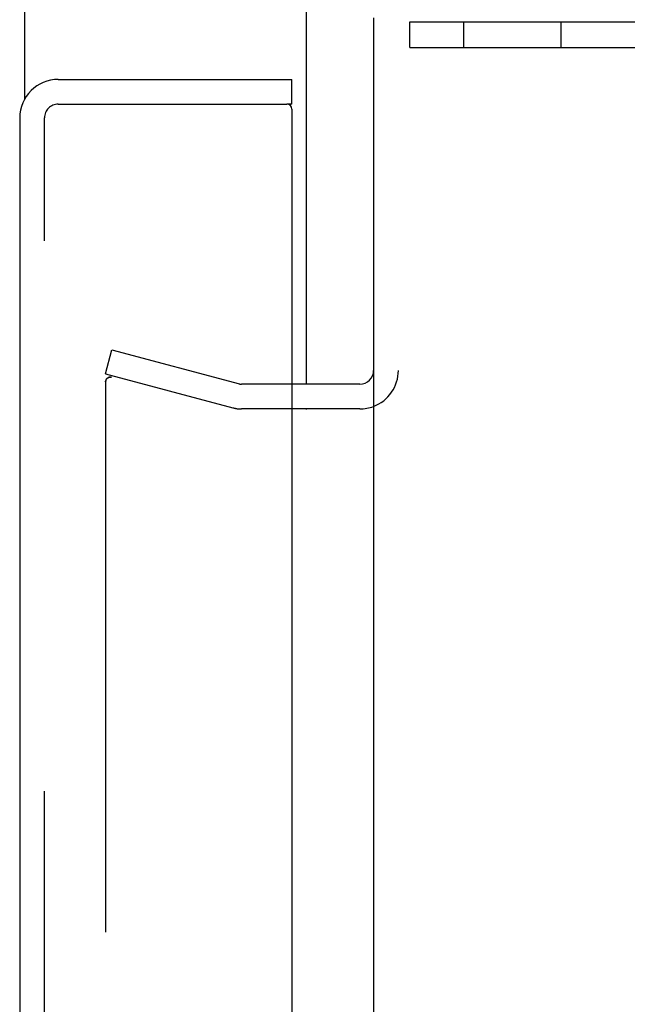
# Model space of a CAD drawing. Header units: inches. Extents: x 0 to 304, y 0 to 196.
# Tile 108 of 129: x 164.09 to 165.93, y 135.8 to 138.79. Entities that reach past the tile are written whole.
import ezdxf

# ---------------------------------------------------------------- set-up
doc = ezdxf.new("R2010")
doc.units = ezdxf.units.IN
doc.header["$LTSCALE"] = 16.696429
doc.header["$MEASUREMENT"] = 0
doc.linetypes.add('HIDDEN', pattern=[0.2, 0.1, -0.1])
doc.layers.get('0').update_dxf_attribs({"linetype": 'CONTINUOUS'})
for name, color, linetype in [('DEFAULT_2', 8, 'HIDDEN'), ('EXD_DOOR_ASSEMBLY', 7, 'CONTINUOUS'), ('MAIN_DOOR_ASSEMBLY', 7, 'CONTINUOUS')]:
    doc.layers.add(name, color=color, linetype=linetype)

msp = doc.modelspace()

# ---------------------------------------------------------------- linework, layer by layer
at = {"color": 3, "linetype": 'Continuous'}
for p, q in [((165.162, 138.7931), (165.162, 104.4191)), ((165.12, 137.6811), (164.914, 137.6811))]:
    msp.add_line(p, q, dxfattribs=at)
at = {"color": 7, "linetype": 'Continuous'}
msp.add_line((165.12, 137.6061), (164.914, 137.6061), dxfattribs=at)
at = {"color": 3, "linetype": 'Continuous'}
msp.add_arc((165.12, 137.7231), 0.042, 270, 360, dxfattribs=at)
at = {"color": 7, "linetype": 'Continuous'}
msp.add_arc((165.12, 137.7231), 0.117, 270, 290.7604, dxfattribs=at)
at = {"layer": 'DEFAULT_2', "color": 8, "linetype": 'HIDDEN'}
for p, q in [((165.272, 138.7031), (165.272, 138.7811)), ((165.272, 138.7811), (167.142, 138.7811)), ((165.434, 138.7811), (165.434, 138.7031)), ((165.73, 138.7811), (165.73, 138.7031)), ((165.272, 138.7031), (167.142, 138.7031)), ((164.3494, 137.713), (164.3688, 137.7854)), ((164.3688, 137.7854), (164.7549, 137.682)), ((164.3494, 137.713), (164.7355, 137.6095)), ((164.3494, 137.6879), (164.3494, 105.5244)), ((164.914, 137.6811), (164.7614, 137.6811)), ((164.914, 137.6061), (164.7614, 137.6061))]:
    msp.add_line(p, q, dxfattribs=at)
for points in [[(164.3639, 137.7029), (164.3631, 137.7028), (164.3616, 137.7027), (164.3602, 137.7024), (164.3588, 137.7019), (164.3575, 137.7013), (164.3562, 137.7006), (164.355, 137.6997), (164.3539, 137.6987), (164.3529, 137.6976), (164.352, 137.6964), (164.3512, 137.6951), (164.3506, 137.6937), (164.35, 137.6923), (164.3497, 137.6909), (164.3495, 137.6894), (164.3494, 137.6879)], [(164.3494, 137.6879), (164.3494, 137.6885), (164.3494, 137.6891), (164.3495, 137.6897), (164.3496, 137.6903), (164.3497, 137.6909), (164.3498, 137.6915), (164.35, 137.6921), (164.3502, 137.6927)], [(164.3504, 137.6933), (164.3506, 137.6939), (164.3509, 137.6944), (164.3511, 137.695), (164.3514, 137.6955)], [(164.3517, 137.6961), (164.3521, 137.6966), (164.3524, 137.6971), (164.3528, 137.6975), (164.3532, 137.698), (164.3536, 137.6985), (164.3541, 137.6989), (164.3545, 137.6993), (164.355, 137.6997), (164.3555, 137.7001), (164.3559, 137.7004), (164.3565, 137.7007), (164.357, 137.701), (164.3575, 137.7013), (164.3581, 137.7016), (164.3586, 137.7018), (164.3592, 137.702)], [(164.3597, 137.7022), (164.3603, 137.7024), (164.3609, 137.7025), (164.3615, 137.7026), (164.3621, 137.7027)], [(164.3627, 137.7028), (164.3633, 137.7028), (164.3639, 137.7029)], [(164.3674, 137.7024), (164.366, 137.7027), (164.3645, 137.7028), (164.3639, 137.7029)], [(164.3645, 137.7028), (164.3651, 137.7028), (164.3657, 137.7027), (164.3663, 137.7026), (164.3668, 137.7025), (164.3674, 137.7024)]]:
    msp.add_lwpolyline(points, dxfattribs=at)
for centre, radius, start, end in [((165.12, 137.7231), 0.117, 290.7604, 360), ((164.7614, 137.7061), 0.025, 255, 270), ((164.7614, 137.7061), 0.1, 255, 270)]:
    msp.add_arc(centre, radius, start, end, dxfattribs=at)
at = {"layer": 'EXD_DOOR_ASSEMBLY', "color": 3, "linetype": 'Continuous'}
for p, q in [((164.206, 138.6061), (164.914, 138.6061)), ((164.914, 138.5161), (164.914, 135.4476)), ((164.089, 138.4891), (164.089, 134.6086))]:
    msp.add_line(p, q, dxfattribs=at)
at = {"layer": 'EXD_DOOR_ASSEMBLY', "color": 7, "linetype": 'Continuous'}
for q in [(164.914, 138.6061), (164.899, 138.5311)]:
    msp.add_line((164.914, 138.5311), q, dxfattribs=at)
at = {"layer": 'EXD_DOOR_ASSEMBLY', "color": 8, "linetype": 'HIDDEN'}
for p, q in [((164.206, 138.5311), (164.899, 138.5311)), ((164.164, 104.7231), (164.164, 138.4891))]:
    msp.add_line(p, q, dxfattribs=at)
at = {"layer": 'EXD_DOOR_ASSEMBLY', "color": 3, "linetype": 'Continuous'}
for centre, radius, start, end in [((164.206, 138.4891), 0.117, 90, 180), ((164.899, 138.5161), 0.015, 0, 90)]:
    msp.add_arc(centre, radius, start, end, dxfattribs=at)
at = {"layer": 'EXD_DOOR_ASSEMBLY', "color": 8, "linetype": 'HIDDEN'}
msp.add_arc((164.206, 138.4891), 0.042, 90, 180, dxfattribs=at)
at = {"layer": 'MAIN_DOOR_ASSEMBLY', "color": 3, "linetype": 'Continuous'}
for p, q in [((164.958, 137.6811), (164.958, 144.4821)), ((164.104, 144.3596), (164.104, 138.5464)), ((164.958, 137.6041), (164.958, 137.6061))]:
    msp.add_line(p, q, dxfattribs=at)

doc.saveas('drawing.dxf')
